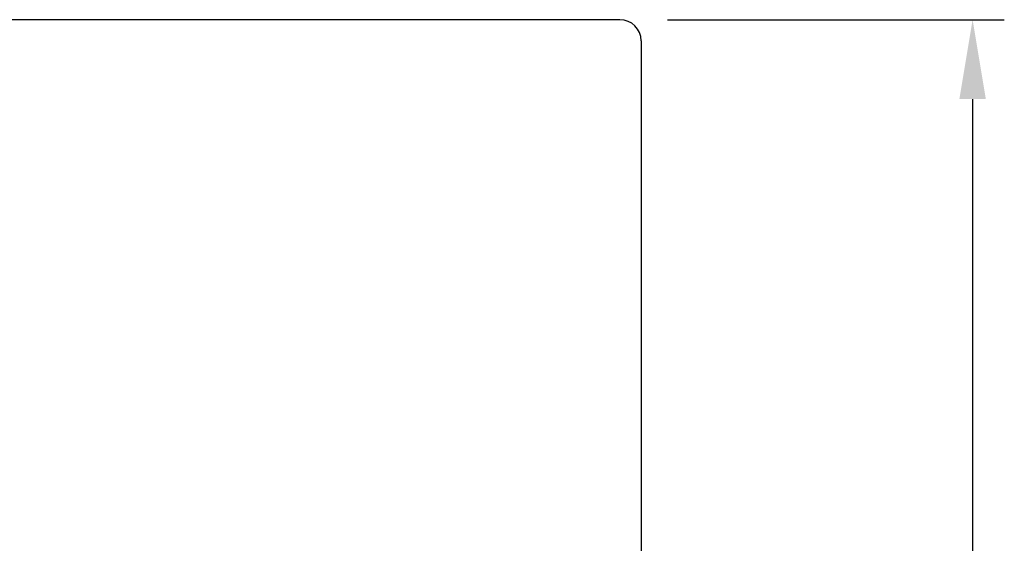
# Model space of a CAD drawing. Header units: inches. Extents: x 8 to 262, y 32 to 191.
# Tile 51 of 51: x 215 to 262, y 123 to 148. Entities that reach past the tile are written whole.
import ezdxf

# ---------------------------------------------------------------- set-up
doc = ezdxf.new("R2010")
doc.units = ezdxf.units.IN
doc.header["$LTSCALE"] = 0.25
doc.layers.add('DIM', color=4, linetype='Continuous')
doc.layers.add('OUT', color=3, linetype='Continuous')
doc.styles.add('DIM-7', font='SIMPLEX.shx', dxfattribs={"width": 0.7, "bigfont": 'chineset.shx'})
doc.dimstyles.new('CNS', dxfattribs={"dimtxt": 3.5, "dimasz": 2.5, "dimexe": 1, "dimexo": 1.5, "dimgap": 0.09, "dimtad": 0, "dimdsep": 46, "dimtxsty": 'DIM-7', "dimcen": 0.09, "dimclrd": 1, "dimclre": 1, "dimclrt": 4, "dimadec": 0, "dimazin": 0, "dimtfac": 1, "dimtix": 1, "dimtmove": 2, "dimatfit": 3, "dimfxl": 1, "dimtvp": 0.971429, "dimtolj": 1, "dimarcsym": 0})

# ---------------------------------------------------------------- blocks, each defined once
blk = doc.blocks.new('*D8')
at = {"layer": 'DEFPOINTS', "color": 0, "transparency": 16777216}
for p in [(243.325, 147.731), (243.325, 67.731), (260.002, 67.731)]:
    blk.add_point(p, dxfattribs=at)
at = {"layer": 'DIM', "color": 0, "lineweight": -2, "transparency": 16777216}
for p, q in [((245.575, 147.731), (261.502, 147.731)), ((260.002, 143.981), (260.002, 71.481)), ((245.575, 67.731), (261.502, 67.731))]:
    blk.add_line(p, q, dxfattribs=at)
at = {"layer": 'DIM', "color": 0, "transparency": 16777216}
for points in [[(259.377, 143.981), (260.627, 143.981), (260.002, 147.731)], [(259.377, 71.481), (260.627, 71.481), (260.002, 67.731)]]:
    blk.add_solid(points, dxfattribs=at)
at = {"layer": 'DIM', "color": 0, "transparency": 16777216, "insert": (255.652, 107.731), "char_height": 4.5, "attachment_point": 5, "rotation": 90, "style": 'DIM-7'}
blk.add_mtext('\\A1;%%c80{\\H2.7;\\S-0.01^ -0.029;}', dxfattribs=at)

msp = doc.modelspace()

# ---------------------------------------------------------------- linework, layer by layer
at = {"layer": 'OUT', "color": 0}
for p, q in [((243.325, 147.731), (199.325, 147.731)), ((244.325, 146.731), (244.325, 68.731))]:
    msp.add_line(p, q, dxfattribs=at)
msp.add_arc((243.325, 146.731), 1, 0, 90, dxfattribs=at)

# ---------------------------------------------------------------- dimensions: what is measured, and where the dimension line sits
at = {"layer": 'DIM', "color": 0}
dim = msp.add_linear_dim(base=(260.002, 67.731), p1=(243.325, 147.731), p2=(243.325, 67.731), angle=90, text='%%c<>', dimstyle='CNS', override={"dimscale": 1.5, "dimtxt": 3, "dimgap": 0.8, "dimtad": 1, "dimclrd": 0, "dimclre": 0, "dimclrt": 0, "dimadec": 3, "dimazin": 2, "dimtol": 1, "dimtp": -0.01, "dimtm": 0.029, "dimtfac": 0.6, "dimtdec": 3, "dimtmove": 1}, dxfattribs=at)
dim.commit()
dim.dimension.update_dxf_attribs({"geometry": '*D8', "text_midpoint": (255.652, 107.731)})

doc.saveas('drawing.dxf')
